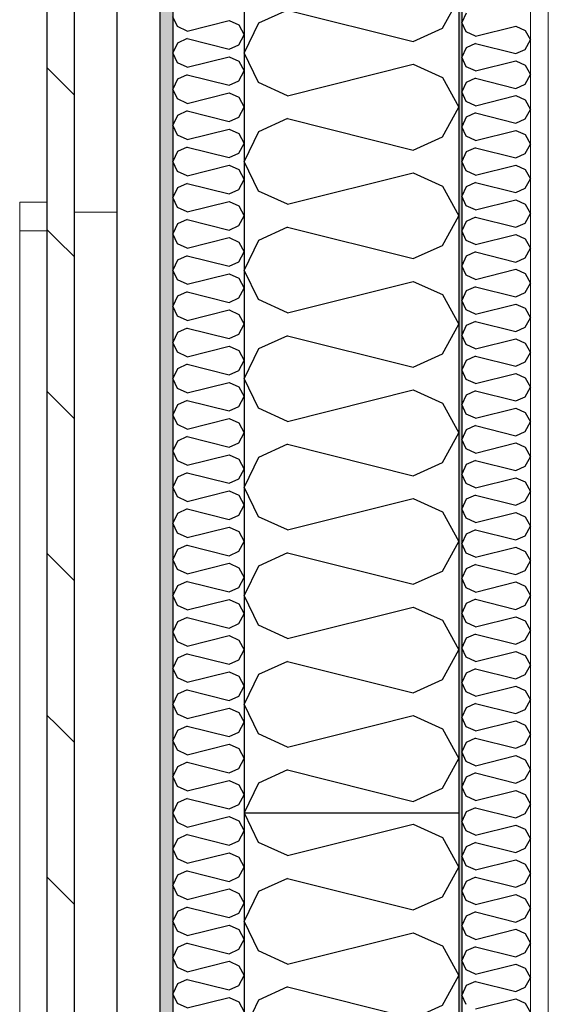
# Model space of a CAD drawing. Header units: millimetres. Extents: x -78869 to -55226, y -2070 to 13065.
# Tile 16 of 74: x -75375 to -75006, y 8516 to 9205. Entities that reach past the tile are written whole.
import ezdxf
from ezdxf.enums import TextEntityAlignment as Align

# ---------------------------------------------------------------- set-up
doc = ezdxf.new("R2010")
doc.units = ezdxf.units.MM
doc.header["$LTSCALE"] = 0.5
doc.header["$MEASUREMENT"] = 0
for name, pattern in [('Akselinje', [1500, 1000, -200, 100, -200]), ('PLINE', [0]), ('Wipeout_Contour', [2000, 0, -2000])]:
    doc.linetypes.add(name, pattern=pattern)
for name, color, linetype in [('232- Ikke-bærende yttervegger', 7, 'Continuous'), ('232- Ikke-bærende yttervegger (Skravur)', 7, 'Continuous'), ('232- Ikke-bærende yttervegger (Skravur)(Nye konstruksjoner)', 7, 'Continuous'), ('232- Ikke-bærende yttervegger(Nye konstruksjoner)', 7, 'Continuous'), ('235- Utvendig kledning og overflate (Skravur)(Nye konstruksjoner)', 7, 'Continuous'), ('235- Utvendig kledning og overflate(Nye konstruksjoner)', 7, 'Continuous'), ('82-- Modullinjer', 7, 'Continuous')]:
    doc.layers.add(name, color=color, linetype=linetype)
doc.layers.add('234- Vinduer_ dører_ porter(Nye konstruksjoner)', color=7, linetype='Continuous', lineweight=0)
doc.layers.add('236- Innvendig kledning og overflate(Nye konstruksjoner)', color=7, linetype='Continuous', lineweight=0)
doc.styles.add('GENERATED_STYLE_1', font='arial.ttf')

# ---------------------------------------------------------------- blocks, each defined once
blk = doc.blocks.new('*X6')
at = {"layer": '232- Ikke-bærende yttervegger (Skravur)', "linetype": 'PLINE'}
for p, q in [((-75079.72, 9350.33), (-75070.55, 9366.78)), ((-75157.19, 9355.37), (-75100.04, 9341.09)), ((-75210.98, 9348.29), (-75218.16, 9333.11)), ((-75100.04, 9341.09), (-75079.72, 9350.33)), ((-75208.35, 9312.39), (-75218.16, 9333.11)), ((-75188.03, 9303.15), (-75100.04, 9325.14)), ((-75100.04, 9325.14), (-75079.72, 9315.9)), ((-75188.03, 9303.15), (-75208.35, 9312.39)), ((-75079.72, 9315.9), (-75068.16, 9295.17)), ((-75079.72, 9274.45), (-75068.16, 9295.17)), ((-75188.03, 9287.2), (-75208.35, 9277.96)), ((-75188.03, 9287.2), (-75100.04, 9265.21)), ((-75208.35, 9277.96), (-75218.16, 9257.24)), ((-75100.04, 9265.21), (-75079.72, 9274.45)), ((-75208.35, 9236.51), (-75218.16, 9257.24)), ((-75188.03, 9227.27), (-75100.04, 9249.26)), ((-75100.04, 9249.26), (-75079.72, 9240.02)), ((-75188.03, 9227.27), (-75208.35, 9236.51)), ((-75079.72, 9240.02), (-75068.16, 9219.3)), ((-75079.72, 9198.57), (-75068.16, 9219.3)), ((-75188.03, 9211.32), (-75208.35, 9202.08)), ((-75188.03, 9211.32), (-75100.04, 9189.33)), ((-75208.35, 9202.08), (-75218.16, 9181.36)), ((-75100.04, 9189.33), (-75079.72, 9198.57)), ((-75208.35, 9160.63), (-75218.16, 9181.36)), ((-75188.03, 9151.39), (-75100.04, 9173.39)), ((-75100.04, 9173.39), (-75079.72, 9164.14)), ((-75079.72, 9164.14), (-75068.16, 9143.42)), ((-75188.03, 9151.39), (-75208.35, 9160.63)), ((-75079.72, 9122.69), (-75068.16, 9143.42)), ((-75188.03, 9135.45), (-75208.35, 9126.2)), ((-75188.03, 9135.45), (-75100.04, 9113.45)), ((-75208.35, 9126.2), (-75218.16, 9105.48)), ((-75100.04, 9113.45), (-75079.72, 9122.69)), ((-75208.35, 9084.76), (-75218.16, 9105.48)), ((-75188.03, 9075.51), (-75100.04, 9097.51)), ((-75100.04, 9097.51), (-75079.72, 9088.26)), ((-75079.72, 9088.26), (-75068.16, 9067.54)), ((-75188.03, 9075.51), (-75208.35, 9084.76)), ((-75079.72, 9046.82), (-75068.16, 9067.54)), ((-75188.03, 9059.57), (-75208.35, 9050.32)), ((-75188.03, 9059.57), (-75100.04, 9037.57)), ((-75208.35, 9050.32), (-75218.16, 9029.6)), ((-75100.04, 9037.57), (-75079.72, 9046.82)), ((-75208.35, 9008.88), (-75218.16, 9029.6)), ((-75188.03, 8999.63), (-75100.04, 9021.63)), ((-75100.04, 9021.63), (-75079.72, 9012.38)), ((-75079.72, 9012.38), (-75068.16, 8991.66)), ((-75188.03, 8999.63), (-75208.35, 9008.88)), ((-75079.72, 8970.94), (-75068.16, 8991.66)), ((-75188.03, 8983.69), (-75208.35, 8974.44)), ((-75188.03, 8983.69), (-75100.04, 8961.69)), ((-75208.35, 8974.44), (-75218.16, 8953.72)), ((-75100.04, 8961.69), (-75079.72, 8970.94)), ((-75208.35, 8933), (-75218.16, 8953.72)), ((-75188.03, 8923.75), (-75100.04, 8945.75)), ((-75100.04, 8945.75), (-75079.72, 8936.5)), ((-75079.72, 8936.5), (-75068.16, 8915.78)), ((-75188.03, 8923.75), (-75208.35, 8933)), ((-75079.72, 8895.06), (-75068.16, 8915.78)), ((-75188.03, 8907.81), (-75208.35, 8898.56)), ((-75188.03, 8907.81), (-75100.04, 8885.81)), ((-75208.35, 8898.56), (-75218.16, 8877.84)), ((-75100.04, 8885.81), (-75079.72, 8895.06)), ((-75208.35, 8857.12), (-75218.16, 8877.84)), ((-75188.03, 8847.87), (-75100.04, 8869.87)), ((-75100.04, 8869.87), (-75079.72, 8860.62)), ((-75079.72, 8860.62), (-75068.16, 8839.9)), ((-75188.03, 8847.87), (-75208.35, 8857.12)), ((-75079.72, 8819.18), (-75068.16, 8839.9)), ((-75188.03, 8831.93), (-75208.35, 8822.68)), ((-75188.03, 8831.93), (-75100.04, 8809.93)), ((-75208.35, 8822.68), (-75218.16, 8801.96)), ((-75100.04, 8809.93), (-75079.72, 8819.18)), ((-75208.35, 8781.24), (-75218.16, 8801.96)), ((-75188.03, 8771.99), (-75100.04, 8793.99)), ((-75100.04, 8793.99), (-75079.72, 8784.74)), ((-75079.72, 8784.74), (-75068.16, 8764.02)), ((-75188.03, 8771.99), (-75208.35, 8781.24)), ((-75079.72, 8743.3), (-75068.16, 8764.02)), ((-75188.03, 8756.05), (-75208.35, 8746.8)), ((-75188.03, 8756.05), (-75100.04, 8734.05)), ((-75208.35, 8746.8), (-75218.16, 8726.08)), ((-75100.04, 8734.05), (-75079.72, 8743.3)), ((-75208.35, 8705.36), (-75218.16, 8726.08)), ((-75188.03, 8696.11), (-75100.04, 8718.11)), ((-75100.04, 8718.11), (-75079.72, 8708.86)), ((-75079.72, 8708.86), (-75068.16, 8688.14)), ((-75188.03, 8696.11), (-75208.35, 8705.36)), ((-75079.72, 8667.42), (-75068.16, 8688.14)), ((-75188.03, 8680.17), (-75208.35, 8670.93)), ((-75188.03, 8680.17), (-75100.04, 8658.17)), ((-75208.35, 8670.93), (-75218.16, 8650.2)), ((-75100.04, 8658.17), (-75079.72, 8667.42)), ((-75218.06, 8650), (-75218.16, 8650.2))]:
    blk.add_line(p, q, dxfattribs=at)
blk = doc.blocks.new('*X11')
at = {"layer": '232- Ikke-bærende yttervegger (Skravur)(Nye konstruksjoner)', "linetype": 'PLINE'}
for p, q in [((-75063.02, 9209.23), (-75066.16, 9202.6)), ((-75063.02, 9195.97), (-75066.16, 9202.6)), ((-75056.52, 9193.01), (-75063.02, 9195.97)), ((-75056.52, 9193.01), (-75028.36, 9200.05)), ((-75028.36, 9200.05), (-75021.86, 9197.09)), ((-75021.86, 9197.09), (-75018.16, 9190.46)), ((-75021.86, 9183.83), (-75018.16, 9190.46)), ((-75063.02, 9184.95), (-75066.16, 9178.32)), ((-75056.52, 9187.91), (-75063.02, 9184.95)), ((-75056.52, 9187.91), (-75028.36, 9180.87)), ((-75028.36, 9180.87), (-75021.86, 9183.83)), ((-75063.02, 9171.69), (-75066.16, 9178.32)), ((-75056.52, 9168.73), (-75028.36, 9175.77)), ((-75028.36, 9175.77), (-75021.86, 9172.81)), ((-75056.52, 9168.73), (-75063.02, 9171.69)), ((-75021.86, 9172.81), (-75018.16, 9166.18)), ((-75056.52, 9163.63), (-75063.02, 9160.67)), ((-75056.52, 9163.63), (-75028.36, 9156.59)), ((-75021.86, 9159.55), (-75018.16, 9166.18)), ((-75063.02, 9160.67), (-75066.16, 9154.04)), ((-75063.02, 9147.41), (-75066.16, 9154.04)), ((-75028.36, 9156.59), (-75021.86, 9159.55)), ((-75056.52, 9144.45), (-75063.02, 9147.41)), ((-75056.52, 9144.45), (-75028.36, 9151.49)), ((-75028.36, 9151.49), (-75021.86, 9148.53)), ((-75021.86, 9148.53), (-75018.16, 9141.9)), ((-75021.86, 9135.27), (-75018.16, 9141.9)), ((-75063.02, 9136.39), (-75066.16, 9129.76)), ((-75056.52, 9139.35), (-75063.02, 9136.39)), ((-75056.52, 9139.35), (-75028.36, 9132.31)), ((-75028.36, 9132.31), (-75021.86, 9135.27)), ((-75063.02, 9123.13), (-75066.16, 9129.76)), ((-75056.52, 9120.17), (-75028.36, 9127.21)), ((-75028.36, 9127.21), (-75021.86, 9124.25)), ((-75056.52, 9120.17), (-75063.02, 9123.13)), ((-75021.86, 9124.25), (-75018.16, 9117.62)), ((-75056.52, 9115.07), (-75063.02, 9112.11)), ((-75056.52, 9115.07), (-75028.36, 9108.03)), ((-75021.86, 9110.99), (-75018.16, 9117.62)), ((-75063.02, 9112.11), (-75066.16, 9105.48)), ((-75028.36, 9108.03), (-75021.86, 9110.99)), ((-75063.02, 9098.85), (-75066.16, 9105.48)), ((-75056.52, 9095.89), (-75063.02, 9098.85)), ((-75056.52, 9095.89), (-75028.36, 9102.93)), ((-75028.36, 9102.93), (-75021.86, 9099.97)), ((-75021.86, 9099.97), (-75018.16, 9093.34)), ((-75021.86, 9086.71), (-75018.16, 9093.34)), ((-75063.02, 9087.83), (-75066.16, 9081.2)), ((-75056.52, 9090.79), (-75063.02, 9087.83)), ((-75056.52, 9090.79), (-75028.36, 9083.75)), ((-75028.36, 9083.75), (-75021.86, 9086.71)), ((-75063.02, 9074.56), (-75066.16, 9081.2)), ((-75056.52, 9071.61), (-75028.36, 9078.65)), ((-75028.36, 9078.65), (-75021.86, 9075.69)), ((-75056.52, 9071.61), (-75063.02, 9074.56)), ((-75021.86, 9075.69), (-75018.16, 9069.06)), ((-75056.52, 9066.5), (-75063.02, 9063.55)), ((-75056.52, 9066.5), (-75028.36, 9059.47)), ((-75021.86, 9062.42), (-75018.16, 9069.06)), ((-75063.02, 9063.55), (-75066.16, 9056.91)), ((-75028.36, 9059.47), (-75021.86, 9062.42)), ((-75063.02, 9050.28), (-75066.16, 9056.91)), ((-75056.52, 9047.32), (-75028.36, 9054.36)), ((-75028.36, 9054.36), (-75021.86, 9051.4)), ((-75021.86, 9051.4), (-75018.16, 9044.77)), ((-75056.52, 9047.32), (-75063.02, 9050.28)), ((-75021.86, 9038.14), (-75018.16, 9044.77)), ((-75063.02, 9039.26), (-75066.16, 9032.63)), ((-75056.52, 9042.22), (-75063.02, 9039.26)), ((-75056.52, 9042.22), (-75028.36, 9035.18)), ((-75028.36, 9035.18), (-75021.86, 9038.14)), ((-75063.02, 9026), (-75066.16, 9032.63)), ((-75056.52, 9023.04), (-75028.36, 9030.08)), ((-75028.36, 9030.08), (-75021.86, 9027.12)), ((-75056.52, 9023.04), (-75063.02, 9026)), ((-75021.86, 9027.12), (-75018.16, 9020.49)), ((-75056.52, 9017.94), (-75063.02, 9014.98)), ((-75056.52, 9017.94), (-75028.36, 9010.9)), ((-75021.86, 9013.86), (-75018.16, 9020.49)), ((-75063.02, 9014.98), (-75066.16, 9008.35)), ((-75028.36, 9010.9), (-75021.86, 9013.86)), ((-75063.02, 9001.72), (-75066.16, 9008.35)), ((-75056.52, 8998.76), (-75028.36, 9005.8)), ((-75028.36, 9005.8), (-75021.86, 9002.84)), ((-75021.86, 9002.84), (-75018.16, 8996.21)), ((-75056.52, 8998.76), (-75063.02, 9001.72)), ((-75021.86, 8989.58), (-75018.16, 8996.21)), ((-75063.02, 8990.7), (-75066.16, 8984.07)), ((-75056.52, 8993.66), (-75063.02, 8990.7)), ((-75056.52, 8993.66), (-75028.36, 8986.62)), ((-75028.36, 8986.62), (-75021.86, 8989.58)), ((-75063.02, 8977.44), (-75066.16, 8984.07)), ((-75056.52, 8974.48), (-75063.02, 8977.44)), ((-75056.52, 8974.48), (-75028.36, 8981.52)), ((-75028.36, 8981.52), (-75021.86, 8978.56)), ((-75021.86, 8978.56), (-75018.16, 8971.93)), ((-75056.52, 8969.38), (-75063.02, 8966.42)), ((-75056.52, 8969.38), (-75028.36, 8962.34)), ((-75021.86, 8965.3), (-75018.16, 8971.93)), ((-75063.02, 8966.42), (-75066.16, 8959.79)), ((-75028.36, 8962.34), (-75021.86, 8965.3)), ((-75063.02, 8953.16), (-75066.16, 8959.79)), ((-75056.52, 8950.2), (-75028.36, 8957.24)), ((-75028.36, 8957.24), (-75021.86, 8954.28)), ((-75056.52, 8950.2), (-75063.02, 8953.16)), ((-75021.86, 8954.28), (-75018.16, 8947.65)), ((-75021.86, 8941.02), (-75018.16, 8947.65)), ((-75063.02, 8942.14), (-75066.16, 8935.51)), ((-75056.52, 8945.1), (-75063.02, 8942.14)), ((-75056.52, 8945.1), (-75028.36, 8938.06)), ((-75028.36, 8938.06), (-75021.86, 8941.02)), ((-75063.02, 8928.88), (-75066.16, 8935.51)), ((-75056.52, 8925.92), (-75063.02, 8928.88)), ((-75056.52, 8925.92), (-75028.36, 8932.96)), ((-75028.36, 8932.96), (-75021.86, 8930)), ((-75021.86, 8930), (-75018.16, 8923.37)), ((-75056.52, 8920.82), (-75063.02, 8917.86)), ((-75056.52, 8920.82), (-75028.36, 8913.78)), ((-75021.86, 8916.74), (-75018.16, 8923.37)), ((-75063.02, 8917.86), (-75066.16, 8911.23)), ((-75028.36, 8913.78), (-75021.86, 8916.74)), ((-75063.02, 8904.6), (-75066.16, 8911.23)), ((-75056.52, 8901.64), (-75028.36, 8908.68)), ((-75028.36, 8908.68), (-75021.86, 8905.72)), ((-75056.52, 8901.64), (-75063.02, 8904.6)), ((-75021.86, 8905.72), (-75018.16, 8899.09)), ((-75063.02, 8893.58), (-75066.16, 8886.95)), ((-75056.52, 8896.54), (-75063.02, 8893.58)), ((-75056.52, 8896.54), (-75028.36, 8889.5)), ((-75028.36, 8889.5), (-75021.86, 8892.46)), ((-75021.86, 8892.46), (-75018.16, 8899.09)), ((-75063.02, 8880.31), (-75066.16, 8886.95)), ((-75056.52, 8877.36), (-75063.02, 8880.31)), ((-75056.52, 8877.36), (-75028.36, 8884.4)), ((-75028.36, 8884.4), (-75021.86, 8881.44)), ((-75021.86, 8881.44), (-75018.16, 8874.81)), ((-75056.52, 8872.25), (-75063.02, 8869.3)), ((-75056.52, 8872.25), (-75028.36, 8865.22)), ((-75021.86, 8868.17), (-75018.16, 8874.81)), ((-75063.02, 8869.3), (-75066.16, 8862.66)), ((-75028.36, 8865.22), (-75021.86, 8868.17)), ((-75063.02, 8856.03), (-75066.16, 8862.66)), ((-75056.52, 8853.07), (-75028.36, 8860.11)), ((-75028.36, 8860.11), (-75021.86, 8857.15)), ((-75056.52, 8853.07), (-75063.02, 8856.03)), ((-75021.86, 8857.15), (-75018.16, 8850.52)), ((-75063.02, 8845.01), (-75066.16, 8838.38)), ((-75056.52, 8847.97), (-75063.02, 8845.01)), ((-75056.52, 8847.97), (-75028.36, 8840.93)), ((-75021.86, 8843.89), (-75018.16, 8850.52)), ((-75063.02, 8831.75), (-75066.16, 8838.38)), ((-75028.36, 8840.93), (-75021.86, 8843.89)), ((-75056.52, 8828.79), (-75063.02, 8831.75)), ((-75056.52, 8828.79), (-75028.36, 8835.83)), ((-75028.36, 8835.83), (-75021.86, 8832.87)), ((-75021.86, 8832.87), (-75018.16, 8826.24)), ((-75056.52, 8823.69), (-75063.02, 8820.73)), ((-75056.52, 8823.69), (-75028.36, 8816.65)), ((-75021.86, 8819.61), (-75018.16, 8826.24)), ((-75063.02, 8820.73), (-75066.16, 8814.1)), ((-75028.36, 8816.65), (-75021.86, 8819.61)), ((-75063.02, 8807.47), (-75066.16, 8814.1)), ((-75056.52, 8804.51), (-75028.36, 8811.55)), ((-75028.36, 8811.55), (-75021.86, 8808.59)), ((-75056.52, 8804.51), (-75063.02, 8807.47)), ((-75021.86, 8808.59), (-75018.16, 8801.96)), ((-75063.02, 8796.45), (-75066.16, 8789.82)), ((-75056.52, 8799.41), (-75063.02, 8796.45)), ((-75056.52, 8799.41), (-75028.36, 8792.37)), ((-75021.86, 8795.33), (-75018.16, 8801.96)), ((-75063.02, 8783.19), (-75066.16, 8789.82)), ((-75028.36, 8792.37), (-75021.86, 8795.33)), ((-75056.52, 8780.23), (-75063.02, 8783.19)), ((-75056.52, 8780.23), (-75028.36, 8787.27)), ((-75028.36, 8787.27), (-75021.86, 8784.31)), ((-75021.86, 8784.31), (-75018.16, 8777.68)), ((-75021.86, 8771.05), (-75018.16, 8777.68)), ((-75063.02, 8772.17), (-75066.16, 8765.54)), ((-75056.52, 8775.13), (-75063.02, 8772.17)), ((-75056.52, 8775.13), (-75028.36, 8768.09)), ((-75028.36, 8768.09), (-75021.86, 8771.05)), ((-75063.02, 8758.91), (-75066.16, 8765.54)), ((-75056.52, 8755.95), (-75028.36, 8762.99)), ((-75028.36, 8762.99), (-75021.86, 8760.03)), ((-75056.52, 8755.95), (-75063.02, 8758.91)), ((-75021.86, 8760.03), (-75018.16, 8753.4)), ((-75063.02, 8747.89), (-75066.16, 8741.26)), ((-75056.52, 8750.85), (-75063.02, 8747.89)), ((-75056.52, 8750.85), (-75028.36, 8743.81)), ((-75021.86, 8746.77), (-75018.16, 8753.4)), ((-75063.02, 8734.63), (-75066.16, 8741.26)), ((-75028.36, 8743.81), (-75021.86, 8746.77)), ((-75056.52, 8731.67), (-75063.02, 8734.63)), ((-75056.52, 8731.67), (-75028.36, 8738.71)), ((-75028.36, 8738.71), (-75021.86, 8735.75)), ((-75021.86, 8735.75), (-75018.16, 8729.12)), ((-75021.86, 8722.49), (-75018.16, 8729.12)), ((-75063.02, 8723.61), (-75066.16, 8716.98)), ((-75056.52, 8726.57), (-75063.02, 8723.61)), ((-75056.52, 8726.57), (-75028.36, 8719.53)), ((-75028.36, 8719.53), (-75021.86, 8722.49)), ((-75063.02, 8710.35), (-75066.16, 8716.98)), ((-75056.52, 8707.39), (-75028.36, 8714.43)), ((-75028.36, 8714.43), (-75021.86, 8711.47)), ((-75056.52, 8707.39), (-75063.02, 8710.35)), ((-75021.86, 8711.47), (-75018.16, 8704.84)), ((-75056.52, 8702.29), (-75063.02, 8699.33)), ((-75056.52, 8702.29), (-75028.36, 8695.25)), ((-75021.86, 8698.21), (-75018.16, 8704.84)), ((-75063.02, 8699.33), (-75066.16, 8692.7)), ((-75028.36, 8695.25), (-75021.86, 8698.21)), ((-75063.02, 8686.06), (-75066.16, 8692.7)), ((-75056.52, 8683.11), (-75063.02, 8686.06)), ((-75056.52, 8683.11), (-75028.36, 8690.14)), ((-75028.36, 8690.14), (-75021.86, 8687.19)), ((-75021.86, 8687.19), (-75018.16, 8680.55)), ((-75021.86, 8673.92), (-75018.16, 8680.55)), ((-75063.02, 8675.05), (-75066.16, 8668.41)), ((-75056.52, 8678), (-75063.02, 8675.05)), ((-75056.52, 8678), (-75028.36, 8670.96)), ((-75028.36, 8670.96), (-75021.86, 8673.92)), ((-75063.02, 8661.78), (-75066.16, 8668.41)), ((-75056.52, 8658.82), (-75028.36, 8665.86)), ((-75028.36, 8665.86), (-75021.86, 8662.9)), ((-75056.52, 8658.82), (-75063.02, 8661.78)), ((-75021.86, 8662.9), (-75018.16, 8656.27)), ((-75056.52, 8653.72), (-75063.02, 8650.76)), ((-75056.52, 8653.72), (-75028.36, 8646.68)), ((-75021.86, 8649.64), (-75018.16, 8656.27)), ((-75063.02, 8650.76), (-75066.16, 8644.13)), ((-75028.36, 8646.68), (-75021.86, 8649.64)), ((-75063.02, 8637.5), (-75066.16, 8644.13)), ((-75056.52, 8634.54), (-75028.36, 8641.58)), ((-75028.36, 8641.58), (-75021.86, 8638.62)), ((-75021.86, 8638.62), (-75018.16, 8631.99)), ((-75056.52, 8634.54), (-75063.02, 8637.5)), ((-75021.86, 8625.36), (-75018.16, 8631.99)), ((-75063.02, 8626.48), (-75066.16, 8619.85)), ((-75056.52, 8629.44), (-75063.02, 8626.48)), ((-75056.52, 8629.44), (-75028.36, 8622.4)), ((-75028.36, 8622.4), (-75021.86, 8625.36)), ((-75063.02, 8613.22), (-75066.16, 8619.85)), ((-75056.52, 8610.26), (-75028.36, 8617.3)), ((-75028.36, 8617.3), (-75021.86, 8614.34)), ((-75056.52, 8610.26), (-75063.02, 8613.22)), ((-75021.86, 8614.34), (-75018.16, 8607.71)), ((-75056.52, 8605.16), (-75063.02, 8602.2)), ((-75056.52, 8605.16), (-75028.36, 8598.12)), ((-75021.86, 8601.08), (-75018.16, 8607.71)), ((-75063.02, 8602.2), (-75066.16, 8595.57)), ((-75028.36, 8598.12), (-75021.86, 8601.08)), ((-75063.02, 8588.94), (-75066.16, 8595.57)), ((-75056.52, 8585.98), (-75028.36, 8593.02)), ((-75028.36, 8593.02), (-75021.86, 8590.06)), ((-75021.86, 8590.06), (-75018.16, 8583.43)), ((-75056.52, 8585.98), (-75063.02, 8588.94)), ((-75021.86, 8576.8), (-75018.16, 8583.43)), ((-75063.02, 8577.92), (-75066.16, 8571.29)), ((-75056.52, 8580.88), (-75063.02, 8577.92)), ((-75056.52, 8580.88), (-75028.36, 8573.84)), ((-75028.36, 8573.84), (-75021.86, 8576.8)), ((-75063.02, 8564.66), (-75066.16, 8571.29)), ((-75056.52, 8561.7), (-75063.02, 8564.66)), ((-75056.52, 8561.7), (-75028.36, 8568.74)), ((-75028.36, 8568.74), (-75021.86, 8565.78)), ((-75021.86, 8565.78), (-75018.16, 8559.15)), ((-75056.52, 8556.6), (-75063.02, 8553.64)), ((-75056.52, 8556.6), (-75028.36, 8549.56)), ((-75021.86, 8552.52), (-75018.16, 8559.15)), ((-75063.02, 8553.64), (-75066.16, 8547.01)), ((-75028.36, 8549.56), (-75021.86, 8552.52)), ((-75063.02, 8540.38), (-75066.16, 8547.01)), ((-75056.52, 8537.42), (-75028.36, 8544.46)), ((-75028.36, 8544.46), (-75021.86, 8541.5)), ((-75021.86, 8541.5), (-75018.16, 8534.87)), ((-75056.52, 8537.42), (-75063.02, 8540.38)), ((-75021.86, 8528.24), (-75018.16, 8534.87)), ((-75063.02, 8529.36), (-75066.16, 8522.73)), ((-75056.52, 8532.32), (-75063.02, 8529.36)), ((-75056.52, 8532.32), (-75028.36, 8525.28)), ((-75028.36, 8525.28), (-75021.86, 8528.24)), ((-75063.02, 8516.1), (-75066.16, 8522.73)), ((-75056.52, 8513.14), (-75028.36, 8520.18)), ((-75028.36, 8520.18), (-75021.86, 8517.22)), ((-75021.86, 8517.22), (-75018.16, 8510.59))]:
    blk.add_line(p, q, dxfattribs=at)
blk = doc.blocks.new('*X12')
at = {"layer": '235- Utvendig kledning og overflate (Skravur)(Nye konstruksjoner)', "linetype": 'PLINE'}
for p, q in [((-75264.89, 9199.74), (-75268.16, 9206.65)), ((-75258.12, 9196.66), (-75228.79, 9203.99)), ((-75228.79, 9203.99), (-75222.01, 9200.91)), ((-75258.12, 9196.66), (-75264.89, 9199.74)), ((-75222.01, 9200.91), (-75218.16, 9194)), ((-75258.12, 9191.35), (-75264.89, 9188.26)), ((-75258.12, 9191.35), (-75228.79, 9184.01)), ((-75222.01, 9187.1), (-75218.16, 9194)), ((-75264.89, 9188.26), (-75268.16, 9181.36)), ((-75228.79, 9184.01), (-75222.01, 9187.1)), ((-75264.89, 9174.45), (-75268.16, 9181.36)), ((-75258.12, 9171.37), (-75228.79, 9178.7)), ((-75228.79, 9178.7), (-75222.01, 9175.62)), ((-75222.01, 9175.62), (-75218.16, 9168.71)), ((-75258.12, 9171.37), (-75264.89, 9174.45)), ((-75222.01, 9161.8), (-75218.16, 9168.71)), ((-75264.89, 9162.97), (-75268.16, 9156.06)), ((-75258.12, 9166.05), (-75264.89, 9162.97)), ((-75258.12, 9166.05), (-75228.79, 9158.72)), ((-75228.79, 9158.72), (-75222.01, 9161.8)), ((-75264.89, 9149.16), (-75268.16, 9156.06)), ((-75258.12, 9146.07), (-75264.89, 9149.16)), ((-75258.12, 9146.07), (-75228.79, 9153.41)), ((-75228.79, 9153.41), (-75222.01, 9150.32)), ((-75222.01, 9150.32), (-75218.16, 9143.42)), ((-75258.12, 9140.76), (-75264.89, 9137.68)), ((-75258.12, 9140.76), (-75228.79, 9133.43)), ((-75222.01, 9136.51), (-75218.16, 9143.42)), ((-75264.89, 9137.68), (-75268.16, 9130.77)), ((-75228.79, 9133.43), (-75222.01, 9136.51)), ((-75264.89, 9123.86), (-75268.16, 9130.77)), ((-75258.12, 9120.78), (-75228.79, 9128.11)), ((-75228.79, 9128.11), (-75222.01, 9125.03)), ((-75258.12, 9120.78), (-75264.89, 9123.86)), ((-75222.01, 9125.03), (-75218.16, 9118.12)), ((-75258.12, 9115.47), (-75264.89, 9112.38)), ((-75258.12, 9115.47), (-75228.79, 9108.13)), ((-75222.01, 9111.22), (-75218.16, 9118.12)), ((-75264.89, 9112.38), (-75268.16, 9105.48)), ((-75228.79, 9108.13), (-75222.01, 9111.22)), ((-75264.89, 9098.57), (-75268.16, 9105.48)), ((-75258.12, 9095.49), (-75228.79, 9102.82)), ((-75228.79, 9102.82), (-75222.01, 9099.74)), ((-75222.01, 9099.74), (-75218.16, 9092.83)), ((-75258.12, 9095.49), (-75264.89, 9098.57)), ((-75222.01, 9085.92), (-75218.16, 9092.83)), ((-75264.89, 9087.09), (-75268.16, 9080.18)), ((-75258.12, 9090.17), (-75264.89, 9087.09)), ((-75258.12, 9090.17), (-75228.79, 9082.84)), ((-75228.79, 9082.84), (-75222.01, 9085.92)), ((-75264.89, 9073.28), (-75268.16, 9080.18)), ((-75258.12, 9070.19), (-75264.89, 9073.28)), ((-75258.12, 9070.19), (-75228.79, 9077.53)), ((-75228.79, 9077.53), (-75222.01, 9074.45)), ((-75222.01, 9074.45), (-75218.16, 9067.54)), ((-75258.12, 9064.88), (-75264.89, 9061.8)), ((-75258.12, 9064.88), (-75228.79, 9057.55)), ((-75222.01, 9060.63), (-75218.16, 9067.54)), ((-75264.89, 9061.8), (-75268.16, 9054.89)), ((-75228.79, 9057.55), (-75222.01, 9060.63)), ((-75264.89, 9047.98), (-75268.16, 9054.89)), ((-75258.12, 9044.9), (-75228.79, 9052.23)), ((-75228.79, 9052.23), (-75222.01, 9049.15)), ((-75258.12, 9044.9), (-75264.89, 9047.98)), ((-75222.01, 9049.15), (-75218.16, 9042.24)), ((-75258.12, 9039.59), (-75264.89, 9036.51)), ((-75258.12, 9039.59), (-75228.79, 9032.26)), ((-75222.01, 9035.34), (-75218.16, 9042.24)), ((-75264.89, 9036.51), (-75268.16, 9029.6)), ((-75228.79, 9032.26), (-75222.01, 9035.34)), ((-75264.89, 9022.69), (-75268.16, 9029.6)), ((-75258.12, 9019.61), (-75228.79, 9026.94)), ((-75228.79, 9026.94), (-75222.01, 9023.86)), ((-75222.01, 9023.86), (-75218.16, 9016.95)), ((-75258.12, 9019.61), (-75264.89, 9022.69)), ((-75222.01, 9010.04), (-75218.16, 9016.95)), ((-75264.89, 9011.21), (-75268.16, 9004.31)), ((-75258.12, 9014.29), (-75264.89, 9011.21)), ((-75258.12, 9014.29), (-75228.79, 9006.96)), ((-75228.79, 9006.96), (-75222.01, 9010.04)), ((-75264.89, 8997.4), (-75268.16, 9004.31)), ((-75258.12, 8994.32), (-75264.89, 8997.4)), ((-75258.12, 8994.32), (-75228.79, 9001.65)), ((-75228.79, 9001.65), (-75222.01, 8998.57)), ((-75222.01, 8998.57), (-75218.16, 8991.66)), ((-75258.12, 8989), (-75264.89, 8985.92)), ((-75258.12, 8989), (-75228.79, 8981.67)), ((-75222.01, 8984.75), (-75218.16, 8991.66)), ((-75264.89, 8985.92), (-75268.16, 8979.01)), ((-75228.79, 8981.67), (-75222.01, 8984.75)), ((-75264.89, 8972.11), (-75268.16, 8979.01)), ((-75258.12, 8969.02), (-75228.79, 8976.36)), ((-75228.79, 8976.36), (-75222.01, 8973.27)), ((-75258.12, 8969.02), (-75264.89, 8972.11)), ((-75222.01, 8973.27), (-75218.16, 8966.37)), ((-75258.12, 8963.71), (-75264.89, 8960.63)), ((-75258.12, 8963.71), (-75228.79, 8956.38)), ((-75222.01, 8959.46), (-75218.16, 8966.37)), ((-75264.89, 8960.63), (-75268.16, 8953.72)), ((-75228.79, 8956.38), (-75222.01, 8959.46)), ((-75264.89, 8946.81), (-75268.16, 8953.72)), ((-75258.12, 8943.73), (-75228.79, 8951.06)), ((-75228.79, 8951.06), (-75222.01, 8947.98)), ((-75222.01, 8947.98), (-75218.16, 8941.07)), ((-75258.12, 8943.73), (-75264.89, 8946.81)), ((-75222.01, 8934.17), (-75218.16, 8941.07)), ((-75264.89, 8935.33), (-75268.16, 8928.43)), ((-75258.12, 8938.42), (-75264.89, 8935.33)), ((-75258.12, 8938.42), (-75228.79, 8931.08)), ((-75228.79, 8931.08), (-75222.01, 8934.17)), ((-75264.89, 8921.52), (-75268.16, 8928.43)), ((-75258.12, 8918.44), (-75264.89, 8921.52)), ((-75258.12, 8918.44), (-75228.79, 8925.77)), ((-75228.79, 8925.77), (-75222.01, 8922.69)), ((-75222.01, 8922.69), (-75218.16, 8915.78)), ((-75258.12, 8913.12), (-75264.89, 8910.04)), ((-75258.12, 8913.12), (-75228.79, 8905.79)), ((-75222.01, 8908.87), (-75218.16, 8915.78)), ((-75264.89, 8910.04), (-75268.16, 8903.13)), ((-75228.79, 8905.79), (-75222.01, 8908.87)), ((-75264.89, 8896.23), (-75268.16, 8903.13)), ((-75258.12, 8893.14), (-75228.79, 8900.48)), ((-75228.79, 8900.48), (-75222.01, 8897.39)), ((-75258.12, 8893.14), (-75264.89, 8896.23)), ((-75222.01, 8897.39), (-75218.16, 8890.49)), ((-75258.12, 8887.83), (-75264.89, 8884.75)), ((-75258.12, 8887.83), (-75228.79, 8880.5)), ((-75222.01, 8883.58), (-75218.16, 8890.49)), ((-75264.89, 8884.75), (-75268.16, 8877.84)), ((-75228.79, 8880.5), (-75222.01, 8883.58)), ((-75264.89, 8870.93), (-75268.16, 8877.84)), ((-75258.12, 8867.85), (-75228.79, 8875.18)), ((-75228.79, 8875.18), (-75222.01, 8872.1)), ((-75222.01, 8872.1), (-75218.16, 8865.19)), ((-75258.12, 8867.85), (-75264.89, 8870.93)), ((-75222.01, 8858.29), (-75218.16, 8865.19)), ((-75264.89, 8859.45), (-75268.16, 8852.55)), ((-75258.12, 8862.54), (-75264.89, 8859.45)), ((-75258.12, 8862.54), (-75228.79, 8855.2)), ((-75228.79, 8855.2), (-75222.01, 8858.29)), ((-75264.89, 8845.64), (-75268.16, 8852.55)), ((-75258.12, 8842.56), (-75264.89, 8845.64)), ((-75258.12, 8842.56), (-75228.79, 8849.89)), ((-75228.79, 8849.89), (-75222.01, 8846.81)), ((-75222.01, 8846.81), (-75218.16, 8839.9)), ((-75222.01, 8832.99), (-75218.16, 8839.9)), ((-75264.89, 8834.16), (-75268.16, 8827.25)), ((-75258.12, 8837.24), (-75264.89, 8834.16)), ((-75258.12, 8837.24), (-75228.79, 8829.91)), ((-75228.79, 8829.91), (-75222.01, 8832.99)), ((-75264.89, 8820.35), (-75268.16, 8827.25)), ((-75258.12, 8817.26), (-75228.79, 8824.6)), ((-75228.79, 8824.6), (-75222.01, 8821.52)), ((-75258.12, 8817.26), (-75264.89, 8820.35)), ((-75222.01, 8821.52), (-75218.16, 8814.61)), ((-75258.12, 8811.95), (-75264.89, 8808.87)), ((-75258.12, 8811.95), (-75228.79, 8804.62)), ((-75222.01, 8807.7), (-75218.16, 8814.61)), ((-75264.89, 8808.87), (-75268.16, 8801.96)), ((-75228.79, 8804.62), (-75222.01, 8807.7)), ((-75264.89, 8795.05), (-75268.16, 8801.96)), ((-75258.12, 8791.97), (-75228.79, 8799.3)), ((-75228.79, 8799.3), (-75222.01, 8796.22)), ((-75222.01, 8796.22), (-75218.16, 8789.32)), ((-75258.12, 8791.97), (-75264.89, 8795.05)), ((-75222.01, 8782.41), (-75218.16, 8789.32)), ((-75264.89, 8783.58), (-75268.16, 8776.67)), ((-75258.12, 8786.66), (-75264.89, 8783.58)), ((-75258.12, 8786.66), (-75228.79, 8779.33)), ((-75228.79, 8779.33), (-75222.01, 8782.41)), ((-75264.89, 8769.76), (-75268.16, 8776.67)), ((-75258.12, 8766.68), (-75264.89, 8769.76)), ((-75258.12, 8766.68), (-75228.79, 8774.01)), ((-75228.79, 8774.01), (-75222.01, 8770.93)), ((-75222.01, 8770.93), (-75218.16, 8764.02)), ((-75222.01, 8757.11), (-75218.16, 8764.02)), ((-75264.89, 8758.28), (-75268.16, 8751.38)), ((-75258.12, 8761.37), (-75264.89, 8758.28)), ((-75258.12, 8761.37), (-75228.79, 8754.03)), ((-75228.79, 8754.03), (-75222.01, 8757.11)), ((-75264.89, 8744.47), (-75268.16, 8751.38)), ((-75258.12, 8741.39), (-75228.79, 8748.72)), ((-75228.79, 8748.72), (-75222.01, 8745.64)), ((-75258.12, 8741.39), (-75264.89, 8744.47)), ((-75222.01, 8745.64), (-75218.16, 8738.73)), ((-75258.12, 8736.07), (-75264.89, 8732.99)), ((-75258.12, 8736.07), (-75228.79, 8728.74)), ((-75222.01, 8731.82), (-75218.16, 8738.73)), ((-75264.89, 8732.99), (-75268.16, 8726.08)), ((-75228.79, 8728.74), (-75222.01, 8731.82)), ((-75264.89, 8719.18), (-75268.16, 8726.08)), ((-75258.12, 8716.09), (-75228.79, 8723.43)), ((-75228.79, 8723.43), (-75222.01, 8720.34)), ((-75222.01, 8720.34), (-75218.16, 8713.44)), ((-75258.12, 8716.09), (-75264.89, 8719.18)), ((-75222.01, 8706.53), (-75218.16, 8713.44)), ((-75264.89, 8707.7), (-75268.16, 8700.79)), ((-75258.12, 8710.78), (-75264.89, 8707.7)), ((-75258.12, 8710.78), (-75228.79, 8703.45)), ((-75264.89, 8693.88), (-75268.16, 8700.79)), ((-75228.79, 8703.45), (-75222.01, 8706.53)), ((-75258.12, 8690.8), (-75264.89, 8693.88)), ((-75258.12, 8690.8), (-75228.79, 8698.13)), ((-75228.79, 8698.13), (-75222.01, 8695.05)), ((-75222.01, 8695.05), (-75218.16, 8688.14)), ((-75222.01, 8681.24), (-75218.16, 8688.14)), ((-75264.89, 8682.4), (-75268.16, 8675.5)), ((-75258.12, 8685.49), (-75264.89, 8682.4)), ((-75258.12, 8685.49), (-75228.79, 8678.15)), ((-75228.79, 8678.15), (-75222.01, 8681.24)), ((-75264.89, 8668.59), (-75268.16, 8675.5)), ((-75258.12, 8665.51), (-75228.79, 8672.84)), ((-75228.79, 8672.84), (-75222.01, 8669.76)), ((-75258.12, 8665.51), (-75264.89, 8668.59)), ((-75222.01, 8669.76), (-75218.16, 8662.85)), ((-75258.12, 8660.19), (-75264.89, 8657.11)), ((-75258.12, 8660.19), (-75228.79, 8652.86)), ((-75222.01, 8655.94), (-75218.16, 8662.85)), ((-75264.89, 8657.11), (-75268.16, 8650.2)), ((-75228.79, 8652.86), (-75222.01, 8655.94)), ((-75264.89, 8643.3), (-75268.16, 8650.2)), ((-75258.12, 8640.21), (-75228.79, 8647.55)), ((-75228.79, 8647.55), (-75222.01, 8644.46)), ((-75258.12, 8640.21), (-75264.89, 8643.3)), ((-75222.01, 8644.46), (-75218.16, 8637.56)), ((-75264.89, 8631.82), (-75268.16, 8624.91)), ((-75258.12, 8634.9), (-75264.89, 8631.82)), ((-75258.12, 8634.9), (-75228.79, 8627.57)), ((-75222.01, 8630.65), (-75218.16, 8637.56)), ((-75264.89, 8618), (-75268.16, 8624.91)), ((-75228.79, 8627.57), (-75222.01, 8630.65)), ((-75258.12, 8614.92), (-75264.89, 8618)), ((-75258.12, 8614.92), (-75228.79, 8622.25)), ((-75228.79, 8622.25), (-75222.01, 8619.17)), ((-75222.01, 8619.17), (-75218.16, 8612.26)), ((-75222.01, 8605.36), (-75218.16, 8612.26)), ((-75264.89, 8606.52), (-75268.16, 8599.62)), ((-75258.12, 8609.61), (-75264.89, 8606.52)), ((-75258.12, 8609.61), (-75228.79, 8602.27)), ((-75228.79, 8602.27), (-75222.01, 8605.36)), ((-75264.89, 8592.71), (-75268.16, 8599.62)), ((-75258.12, 8589.63), (-75228.79, 8596.96)), ((-75228.79, 8596.96), (-75222.01, 8593.88)), ((-75258.12, 8589.63), (-75264.89, 8592.71)), ((-75222.01, 8593.88), (-75218.16, 8586.97)), ((-75258.12, 8584.31), (-75264.89, 8581.23)), ((-75258.12, 8584.31), (-75228.79, 8576.98)), ((-75222.01, 8580.06), (-75218.16, 8586.97)), ((-75264.89, 8581.23), (-75268.16, 8574.32)), ((-75228.79, 8576.98), (-75222.01, 8580.06)), ((-75264.89, 8567.42), (-75268.16, 8574.32)), ((-75258.12, 8564.34), (-75228.79, 8571.67)), ((-75228.79, 8571.67), (-75222.01, 8568.59)), ((-75258.12, 8564.34), (-75264.89, 8567.42)), ((-75222.01, 8568.59), (-75218.16, 8561.68)), ((-75264.89, 8555.94), (-75268.16, 8549.03)), ((-75258.12, 8559.02), (-75264.89, 8555.94)), ((-75258.12, 8559.02), (-75228.79, 8551.69)), ((-75222.01, 8554.77), (-75218.16, 8561.68)), ((-75264.89, 8542.12), (-75268.16, 8549.03)), ((-75228.79, 8551.69), (-75222.01, 8554.77)), ((-75258.12, 8539.04), (-75264.89, 8542.12)), ((-75258.12, 8539.04), (-75228.79, 8546.37)), ((-75228.79, 8546.37), (-75222.01, 8543.29)), ((-75222.01, 8543.29), (-75218.16, 8536.39)), ((-75222.01, 8529.48), (-75218.16, 8536.39)), ((-75264.89, 8530.65), (-75268.16, 8523.74)), ((-75258.12, 8533.73), (-75264.89, 8530.65)), ((-75258.12, 8533.73), (-75228.79, 8526.4)), ((-75228.79, 8526.4), (-75222.01, 8529.48)), ((-75264.89, 8516.83), (-75268.16, 8523.74)), ((-75258.12, 8513.75), (-75228.79, 8521.08)), ((-75228.79, 8521.08), (-75222.01, 8518)), ((-75258.12, 8513.75), (-75264.89, 8516.83)), ((-75222.01, 8518), (-75218.16, 8511.09))]:
    blk.add_line(p, q, dxfattribs=at)
blk = doc.blocks.new('*X33')
at = {"layer": '232- Ikke-bærende yttervegger (Skravur)(Nye konstruksjoner)', "linetype": 'PLINE'}
for p, q in [((-75208.35, 8629.48), (-75218.06, 8650)), ((-75188.03, 8620.23), (-75100.04, 8642.23)), ((-75100.04, 8642.23), (-75079.72, 8632.99)), ((-75079.72, 8632.99), (-75068.16, 8612.26)), ((-75188.03, 8620.23), (-75208.35, 8629.48)), ((-75079.72, 8591.54), (-75068.16, 8612.26)), ((-75188.03, 8604.29), (-75208.35, 8595.05)), ((-75188.03, 8604.29), (-75100.04, 8582.3)), ((-75208.35, 8595.05), (-75218.16, 8574.32)), ((-75100.04, 8582.3), (-75079.72, 8591.54)), ((-75208.35, 8553.6), (-75218.16, 8574.32)), ((-75188.03, 8544.36), (-75100.04, 8566.35)), ((-75100.04, 8566.35), (-75079.72, 8557.11)), ((-75079.72, 8557.11), (-75068.16, 8536.38)), ((-75188.03, 8544.36), (-75208.35, 8553.6)), ((-75079.72, 8515.66), (-75068.16, 8536.38)), ((-75188.03, 8528.41), (-75208.35, 8519.17)), ((-75188.03, 8528.41), (-75100.04, 8506.42)), ((-75208.35, 8519.17), (-75218.16, 8498.45)), ((-75100.04, 8506.42), (-75079.72, 8515.66)), ((-75208.35, 8477.72), (-75218.16, 8498.45)), ((-75188.03, 8468.48), (-75100.04, 8490.47)), ((-75100.04, 8490.47), (-75079.72, 8481.23)), ((-75079.72, 8481.23), (-75068.16, 8460.51)), ((-75188.03, 8468.48), (-75208.35, 8477.72)), ((-75079.72, 8439.78), (-75068.16, 8460.51)), ((-75188.03, 8452.53), (-75208.35, 8443.29)), ((-75188.03, 8452.53), (-75100.04, 8430.54)), ((-75208.35, 8443.29), (-75218.16, 8422.57)), ((-75100.04, 8430.54), (-75079.72, 8439.78)), ((-75208.35, 8401.84), (-75218.16, 8422.57)), ((-75188.03, 8392.6), (-75100.04, 8414.6)), ((-75100.04, 8414.6), (-75079.72, 8405.35)), ((-75079.72, 8405.35), (-75068.16, 8384.63)), ((-75188.03, 8392.6), (-75208.35, 8401.84)), ((-75079.72, 8363.91), (-75068.16, 8384.63)), ((-75188.03, 8376.66), (-75208.35, 8367.41)), ((-75188.03, 8376.66), (-75100.04, 8354.66)), ((-75208.35, 8367.41), (-75218.16, 8346.69)), ((-75100.04, 8354.66), (-75079.72, 8363.91)), ((-75208.35, 8325.97), (-75218.16, 8346.69)), ((-75188.03, 8316.72), (-75100.04, 8338.72)), ((-75100.04, 8338.72), (-75079.72, 8329.47)), ((-75079.72, 8329.47), (-75068.16, 8308.75)), ((-75188.03, 8316.72), (-75208.35, 8325.97)), ((-75079.72, 8288.03), (-75068.16, 8308.75)), ((-75188.03, 8300.78), (-75208.35, 8291.53)), ((-75188.03, 8300.78), (-75100.04, 8278.78)), ((-75208.35, 8291.53), (-75218.16, 8270.81)), ((-75100.04, 8278.78), (-75079.72, 8288.03)), ((-75208.35, 8250.09), (-75218.16, 8270.81)), ((-75188.03, 8240.84), (-75100.04, 8262.84)), ((-75100.04, 8262.84), (-75079.72, 8253.59)), ((-75079.72, 8253.59), (-75068.16, 8232.87)), ((-75188.03, 8240.84), (-75208.35, 8250.09)), ((-75079.72, 8212.15), (-75068.16, 8232.87)), ((-75188.03, 8224.9), (-75208.35, 8215.65)), ((-75188.03, 8224.9), (-75100.04, 8202.9)), ((-75208.35, 8215.65), (-75218.16, 8194.93)), ((-75100.04, 8202.9), (-75079.72, 8212.15)), ((-75208.35, 8174.21), (-75218.16, 8194.93)), ((-75188.03, 8164.96), (-75100.04, 8186.96)), ((-75100.04, 8186.96), (-75079.72, 8177.71)), ((-75079.72, 8177.71), (-75068.16, 8156.99)), ((-75188.03, 8164.96), (-75208.35, 8174.21)), ((-75079.72, 8136.27), (-75068.16, 8156.99)), ((-75188.03, 8149.02), (-75208.35, 8139.77)), ((-75188.03, 8149.02), (-75100.04, 8127.02)), ((-75208.35, 8139.77), (-75218.16, 8119.05)), ((-75100.04, 8127.02), (-75079.72, 8136.27)), ((-75208.35, 8098.33), (-75218.16, 8119.05)), ((-75188.03, 8089.08), (-75100.04, 8111.08)), ((-75100.04, 8111.08), (-75079.72, 8101.83)), ((-75079.72, 8101.83), (-75068.16, 8081.11)), ((-75188.03, 8089.08), (-75208.35, 8098.33)), ((-75079.72, 8060.39), (-75068.16, 8081.11)), ((-75188.03, 8073.14), (-75208.35, 8063.89)), ((-75188.03, 8073.14), (-75100.04, 8051.14)), ((-75208.35, 8063.89), (-75218.16, 8043.17)), ((-75100.04, 8051.14), (-75079.72, 8060.39)), ((-75208.35, 8022.45), (-75218.16, 8043.17)), ((-75188.03, 8013.2), (-75100.04, 8035.2)), ((-75100.04, 8035.2), (-75079.72, 8025.95)), ((-75079.72, 8025.95), (-75068.16, 8005.23)), ((-75188.03, 8013.2), (-75208.35, 8022.45)), ((-75079.72, 7984.51), (-75068.16, 8005.23)), ((-75188.03, 7997.26), (-75208.35, 7988.01)), ((-75188.03, 7997.26), (-75100.04, 7975.26)), ((-75208.35, 7988.01), (-75218.16, 7967.29)), ((-75100.04, 7975.26), (-75079.72, 7984.51)), ((-75208.35, 7946.57), (-75218.16, 7967.29)), ((-75188.03, 7937.32), (-75100.04, 7959.32)), ((-75100.04, 7959.32), (-75079.72, 7950.07)), ((-75079.72, 7950.07), (-75068.16, 7929.35)), ((-75188.03, 7937.32), (-75208.35, 7946.57)), ((-75079.72, 7908.63), (-75068.16, 7929.35)), ((-75188.03, 7921.38), (-75208.35, 7912.14)), ((-75188.03, 7921.38), (-75100.04, 7899.38)), ((-75208.35, 7912.14), (-75218.16, 7891.41)), ((-75100.04, 7899.38), (-75079.72, 7908.63)), ((-75208.35, 7870.69), (-75218.16, 7891.41)), ((-75188.03, 7861.45), (-75100.04, 7883.44)), ((-75100.04, 7883.44), (-75079.72, 7874.2)), ((-75079.72, 7874.2), (-75068.16, 7853.47)), ((-75188.03, 7861.45), (-75208.35, 7870.69)), ((-75079.72, 7832.75), (-75068.16, 7853.47)), ((-75188.03, 7845.5), (-75208.35, 7836.26)), ((-75188.03, 7845.5), (-75100.04, 7823.51)), ((-75208.35, 7836.26), (-75218.16, 7815.53)), ((-75100.04, 7823.51), (-75079.72, 7832.75)), ((-75208.35, 7794.81), (-75218.16, 7815.53)), ((-75188.03, 7785.57), (-75100.04, 7807.56)), ((-75100.04, 7807.56), (-75079.72, 7798.32)), ((-75079.72, 7798.32), (-75068.16, 7777.6)), ((-75188.03, 7785.57), (-75208.35, 7794.81)), ((-75079.72, 7756.87), (-75068.16, 7777.6)), ((-75188.03, 7769.62), (-75208.35, 7760.38)), ((-75188.03, 7769.62), (-75109.54, 7750)), ((-75208.35, 7760.38), (-75213.26, 7750)), ((-75094.83, 7750), (-75079.72, 7756.87))]:
    blk.add_line(p, q, dxfattribs=at)
blk = doc.blocks.new('Standard grid marker[3]', base_point=(-75068.16, 12564.6))
at = {"layer": '82-- Modullinjer', "linetype": 'Akselinje'}
blk.add_line((-75068.16, 12364.6), (-75068.16, 1550), dxfattribs=at)
at = {"layer": '82-- Modullinjer', "style": 'GENERATED_STYLE_1'}
for tag, p in [('AC_MarkerText_1_0', (-75068.16, 12902.1)), ('AC_MarkerText_1_1', (-75068.16, 1187.5))]:
    blk.add_attdef(tag, text='', height=175, rotation=360, dxfattribs=at).set_placement(p, align=Align.TOP_CENTER)

msp = doc.modelspace()

# ---------------------------------------------------------------- hatches: boundary and pattern name
at = {"layer": '232- Ikke-bærende yttervegger (Skravur)(Nye konstruksjoner)', "linetype": 'Continuous'}
msp.add_hatch(color=256, dxfattribs=at).paths.add_polyline_path([(-75068.16, 9370), (-75068.16, 6850), (-75066.16, 6850), (-75066.16, 9370)])
h = msp.add_hatch(dxfattribs=at)
h.set_pattern_fill('Gips', color=256, style=0, pattern_type=2)
h.set_pattern_definition([(270, (0, 0), (86.60254, 0), [0, -50]), (270, (43.3, -25), (86.60254, 0), [0, -50])])
h.paths.add_polyline_path([(-75005.66, 9370), (-75018.16, 9370), (-75018.16, 6850), (-75005.66, 6850)])
at = {"layer": '235- Utvendig kledning og overflate (Skravur)(Nye konstruksjoner)', "linetype": 'Continuous'}
h = msp.add_hatch(dxfattribs=at)
h.set_pattern_fill('Prikker_tett', color=256, style=0, pattern_type=2)
h.set_pattern_definition([(0, (0, 0), (0, 43.30127), [0, -25]), (0, (12.5, 21.65), (0, 43.30127), [0, -25])])
h.paths.add_polyline_path([(-75277.16, 9541.3), (-75277.16, 6850), (-75268.16, 6850), (-75268.16, 9542.49)])
h = msp.add_hatch(dxfattribs=at)
h.set_pattern_fill('Skrålinjer_2', color=256, style=0, pattern_type=2)
h.set_pattern_definition([(315, (0, 0), (56.56854, 56.56854), [80, 0])])
h.paths.add_polyline_path([(-75356.16, 9530.9), (-75356.16, 6850), (-75337.16, 6850), (-75337.16, 9533.4)])

# ---------------------------------------------------------------- linework, layer by layer
at = {"linetype": 'PLINE'}
msp.add_line((-75068.16, 8650), (-75218.16, 8650), dxfattribs=at)
at = {"layer": '232- Ikke-bærende yttervegger', "linetype": 'PLINE'}
for p, q in [((-75068.16, 9367.09), (-75068.16, 8650)), ((-75218.16, 9347.34), (-75218.16, 8650))]:
    msp.add_line(p, q, dxfattribs=at)
at = {"layer": '232- Ikke-bærende yttervegger(Nye konstruksjoner)', "linetype": 'PLINE'}
for p, q in [((-75066.16, 9370), (-75066.16, 6850)), ((-75218.16, 8650), (-75218.16, 7750)), ((-75068.16, 8650), (-75068.16, 7750))]:
    msp.add_line(p, q, dxfattribs=at)
at = {"layer": '234- Vinduer_ dører_ porter(Nye konstruksjoner)', "linetype": 'PLINE'}
for p, q in [((-75375.16, 9057), (-75375.16, 9077)), ((-75375.16, 9077), (-75356.16, 9077)), ((-75356.16, 9057), (-75375.16, 9057)), ((-75375.16, 9057), (-75375.16, 7663))]:
    msp.add_line(p, q, dxfattribs=at)
at = {"layer": '235- Utvendig kledning og overflate(Nye konstruksjoner)', "linetype": 'PLINE'}
for p, q in [((-75268.16, 9542.49), (-75268.16, 6850)), ((-75337.16, 9533.4), (-75337.16, 6850)), ((-75356.16, 9530.9), (-75356.16, 6850))]:
    msp.add_line(p, q, dxfattribs=at)
at = {"layer": '236- Innvendig kledning og overflate(Nye konstruksjoner)', "linetype": 'PLINE'}
for p, q in [((-75018.16, 9370), (-75018.16, 6850)), ((-75005.66, 9211.42), (-75005.66, 6850))]:
    msp.add_line(p, q, dxfattribs=at)

# ---------------------------------------------------------------- block references
at = {"layer": '232- Ikke-bærende yttervegger'}
msp.add_blockref('*X6', (0, 0), dxfattribs=at)
at = {"layer": '232- Ikke-bærende yttervegger(Nye konstruksjoner)'}
for name in ['*X11', '*X33']:
    msp.add_blockref(name, (0, 0), dxfattribs=at)
at = {"layer": '235- Utvendig kledning og overflate(Nye konstruksjoner)'}
msp.add_blockref('*X12', (0, 0), dxfattribs=at)

# ---------------------------------------------------------------- next in the draw order: wipeouts: each hides what was drawn before it
at = {"linetype": 'Wipeout_Contour', "ltscale": 302994.361535}
msp.add_wipeout([(-75307.16, 9537.35), (-75307.16, 6850), (-75277.16, 6850), (-75277.16, 9541.3)], dxfattribs=at).dxf.layer = '235- Utvendig kledning og overflate (Skravur)(Nye konstruksjoner)'

# ---------------------------------------------------------------- next in the draw order: linework, layer by layer
at = {"layer": '234- Vinduer_ dører_ porter(Nye konstruksjoner)', "linetype": 'PLINE'}
msp.add_line((-75307.16, 9070), (-75337.16, 9070), dxfattribs=at)
at = {"layer": '235- Utvendig kledning og overflate(Nye konstruksjoner)', "linetype": 'PLINE'}
for p, q in [((-75277.16, 9541.3), (-75277.16, 6850)), ((-75307.16, 9537.35), (-75307.16, 6850))]:
    msp.add_line(p, q, dxfattribs=at)

# ---------------------------------------------------------------- next in the draw order: block references
at = {"layer": '82-- Modullinjer', "linetype": 'PLINE'}
msp.add_blockref('Standard grid marker[3]', (-75068.16, 12564.6), dxfattribs=at)

doc.saveas('drawing.dxf')
